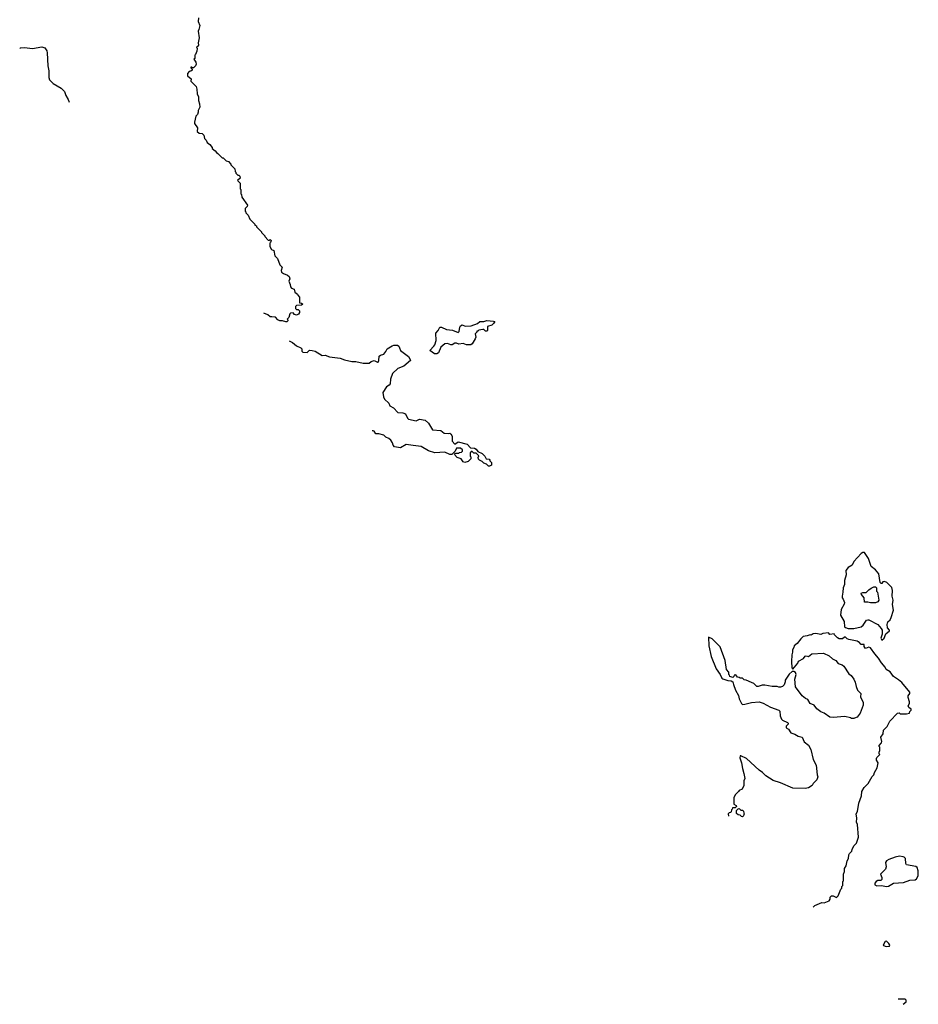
# Model space of a CAD drawing. Extents: x 1862350 to 2057294, y 212041 to 437318.
# Tile 4 of 256: x 1908067 to 1918966, y 261136 to 273076. Entities that reach past the tile are written whole.
import ezdxf

# ---------------------------------------------------------------- set-up
doc = ezdxf.new("R2010")
doc.units = 0

msp = doc.modelspace()

# ---------------------------------------------------------------- linework, layer by layer
at = {"layer": '0CON10XD'}
for points in [[(1910235, 273100), (1910231, 273055), (1910252, 273005), (1910242, 272955), (1910232, 272935), (1910243, 272855), (1910233, 272795), (1910238, 272765), (1910225, 272750), (1910210, 272745), (1910218, 272725), (1910217, 272695), (1910200, 272655), (1910190, 272645), (1910190, 272605), (1910180, 272595), (1910205, 272560), (1910208, 272535), (1910200, 272515), (1910175, 272490), (1910162, 272492), (1910155, 272500), (1910142, 272498), (1910142, 272492), (1910160, 272475), (1910158, 272462), (1910145, 272450), (1910122, 272448), (1910102, 272425), (1910103, 272395), (1910147, 272357), (1910145, 272330), (1910208, 272265), (1910217, 272235), (1910218, 272175), (1910235, 272140), (1910237, 272097), (1910250, 272055), (1910252, 272015), (1910232, 271975), (1910232, 271955), (1910222, 271928), (1910203, 271907), (1910188, 271835), (1910188, 271815), (1910222, 271765), (1910218, 271718), (1910245, 271698), (1910280, 271695), (1910300, 271675), (1910310, 271635), (1910330, 271615), (1910340, 271585), (1910373, 271563), (1910400, 271525), (1910400, 271515), (1910437, 271487), (1910454, 271464), (1910470, 271455), (1910525, 271400), (1910535, 271400), (1910573, 271363), (1910600, 271355), (1910630, 271325), (1910630, 271315), (1910678, 271268), (1910680, 271235), (1910690, 271225), (1910690, 271215), (1910712, 271192), (1910725, 271190), (1910738, 271178), (1910740, 271155), (1910710, 271125), (1910740, 271095), (1910740, 271025), (1910750, 271015), (1910750, 270965), (1910757, 270957), (1910763, 270923), (1910830, 270825), (1910828, 270812), (1910800, 270785), (1910800, 270755), (1910810, 270745), (1910812, 270732), (1910840, 270705), (1910860, 270655), (1910920, 270595), (1910920, 270585), (1910940, 270575), (1910940, 270565), (1911000, 270505), (1911000, 270495), (1911040, 270455), (1911040, 270445), (1911082, 270402), (1911095, 270400), (1911105, 270410), (1911118, 270398), (1911108, 270372), (1911100, 270365), (1911102, 270325), (1911121, 270291), (1911150, 270275), (1911163, 270213), (1911195, 270180), (1911223, 270103), (1911250, 270075), (1911238, 270035), (1911242, 270015), (1911265, 269998), (1911316, 269976), (1911335, 269960), (1911342, 269935), (1911333, 269905), (1911348, 269865), (1911350, 269835), (1911362, 269822), (1911395, 269810), (1911405, 269770), (1911438, 269748), (1911440, 269735), (1911462, 269712), (1911462, 269642), (1911485, 269640), (1911500, 269625), (1911487, 269613), (1911425, 269610), (1911412, 269598), (1911412, 269572), (1911425, 269560), (1911445, 269560), (1911460, 269545), (1911460, 269525), (1911450, 269505), (1911425, 269492), (1911402, 269502), (1911385, 269520), (1911353, 269517), (1911343, 269507), (1911330, 269465), (1911310, 269445), (1911318, 269438), (1911320, 269425), (1911307, 269413), (1911295, 269410), (1911255, 269423), (1911224, 269424), (1911200, 269435), (1911169, 269469), (1911125, 269473), (1911105, 269473), (1911075, 269498), (1911027, 269517)], [(1908067, 272728), (1908077, 272733), (1908125, 272739), (1908224, 272726), (1908335, 272748), (1908372, 272735), (1908395, 272700), (1908400, 272675), (1908408, 272515), (1908420, 272455), (1908420, 272375), (1908427, 272345), (1908475, 272300), (1908570, 272245), (1908612, 272205), (1908628, 272155), (1908657, 272107), (1908669, 272075)], [(1913125, 269024), (1913098, 269025), (1913043, 269063), (1913092, 269115), (1913102, 269135), (1913118, 269185), (1913113, 269275), (1913142, 269308), (1913165, 269349), (1913185, 269348), (1913245, 269320), (1913315, 269312), (1913385, 269284), (1913398, 269295), (1913405, 269346), (1913415, 269362), (1913435, 269374), (1913469, 269359), (1913545, 269362), (1913620, 269390), (1913650, 269415), (1913695, 269416), (1913735, 269428), (1913815, 269422), (1913830, 269415), (1913815, 269392), (1913795, 269372), (1913740, 269355), (1913740, 269305), (1913735, 269300), (1913715, 269300), (1913698, 269318), (1913685, 269320), (1913635, 269310), (1913625, 269300), (1913612, 269298), (1913610, 269285), (1913592, 269265), (1913598, 269225), (1913593, 269205), (1913555, 269147), (1913537, 269135), (1913485, 269134), (1913445, 269149), (1913395, 269140), (1913364, 269154), (1913345, 269153), (1913314, 269134), (1913295, 269134), (1913255, 269150), (1913224, 269146), (1913176, 269105), (1913145, 269038), (1913125, 269024)], [(1911336, 269182), (1911375, 269160), (1911425, 269119), (1911478, 269098), (1911488, 269085), (1911490, 269055), (1911503, 269043), (1911555, 269040), (1911583, 269067), (1911616, 269066), (1911650, 269055), (1911735, 269002), (1911773, 269007), (1911825, 268988), (1911953, 268973), (1912005, 268952), (1912095, 268932), (1912145, 268932), (1912235, 268910), (1912305, 268910), (1912329, 268931), (1912365, 268943), (1912405, 268922), (1912415, 268923), (1912423, 268945), (1912427, 268995), (1912443, 269007), (1912485, 269020), (1912509, 269051), (1912526, 269085), (1912585, 269121), (1912605, 269128), (1912648, 269128), (1912665, 269116), (1912674, 269095), (1912686, 269065), (1912781, 268991), (1912800, 268965), (1912806, 268945), (1912726, 268874), (1912653, 268847), (1912590, 268785), (1912566, 268715), (1912559, 268661), (1912547, 268643), (1912517, 268625), (1912473, 268555), (1912481, 268501), (1912492, 268475), (1912546, 268426), (1912555, 268392), (1912600, 268371), (1912655, 268313), (1912715, 268309), (1912745, 268296), (1912770, 268245), (1912783, 268233), (1912875, 268212), (1912915, 268230), (1912985, 268218), (1913024, 268185), (1913073, 268103), (1913175, 268096), (1913215, 268061), (1913263, 268057), (1913285, 268060), (1913297, 268055), (1913313, 268025), (1913314, 267964), (1913345, 267930), (1913385, 267956), (1913495, 267928), (1913536, 267886), (1913585, 267880), (1913605, 267868), (1913625, 267840), (1913678, 267815), (1913708, 267785), (1913725, 267750), (1913760, 267745), (1913770, 267735), (1913770, 267725), (1913790, 267705), (1913790, 267675), (1913765, 267660), (1913752, 267662), (1913728, 267688), (1913695, 267700), (1913675, 267720), (1913644, 267734), (1913632, 267745), (1913628, 267765), (1913638, 267788), (1913605, 267820), (1913575, 267820), (1913555, 267840), (1913542, 267838), (1913530, 267825), (1913530, 267785), (1913540, 267775), (1913538, 267752), (1913505, 267720), (1913465, 267708), (1913445, 267714), (1913420, 267750), (1913372, 267765), (1913340, 267805), (1913355, 267820), (1913395, 267820), (1913402, 267828), (1913427, 267833), (1913438, 267842), (1913438, 267858), (1913415, 267880), (1913365, 267878), (1913348, 267842), (1913328, 267822), (1913310, 267805), (1913286, 267804), (1913225, 267830), (1913102, 267825), (1913025, 267849), (1912935, 267902), (1912841, 267911), (1912756, 267924), (1912685, 267886), (1912615, 267898), (1912595, 267915), (1912590, 267945), (1912570, 267975), (1912546, 267996), (1912510, 268015), (1912485, 268039), (1912425, 268055), (1912385, 268052), (1912366, 268086), (1912355, 268092), (1912341, 268091)], [(1918525, 265552), (1918554, 265576), (1918572, 265628), (1918616, 265665), (1918618, 265675), (1918591, 265701), (1918588, 265742), (1918596, 265775), (1918625, 265800), (1918639, 265825), (1918666, 265914), (1918654, 265986), (1918662, 266035), (1918651, 266085), (1918654, 266155), (1918645, 266190), (1918585, 266251), (1918555, 266262), (1918535, 266260), (1918525, 266240), (1918515, 266240), (1918505, 266250), (1918487, 266355), (1918449, 266405), (1918396, 266445), (1918361, 266541), (1918315, 266613), (1918295, 266614), (1918275, 266601), (1918183, 266505), (1918165, 266462), (1918115, 266432), (1918088, 266395), (1918093, 266345), (1918069, 266275), (1918070, 266225), (1918053, 266185), (1918052, 266135), (1918042, 266085), (1918042, 266065), (1918055, 266050), (1918069, 266009), (1918068, 265988), (1918029, 265925), (1918023, 265855), (1918065, 265780), (1918073, 265715), (1918084, 265704), (1918115, 265692), (1918185, 265693), (1918275, 265712), (1918298, 265735), (1918337, 265793), (1918355, 265800), (1918365, 265797), (1918475, 265740), (1918514, 265695), (1918526, 265675), (1918529, 265625), (1918511, 265575), (1918525, 265552)], [(1918445, 266003), (1918385, 266003), (1918352, 266012), (1918312, 266012), (1918310, 266065), (1918278, 266105), (1918275, 266120), (1918295, 266130), (1918332, 266128), (1918365, 266162), (1918395, 266182), (1918425, 266198), (1918448, 266198), (1918460, 266185), (1918460, 266145), (1918470, 266135), (1918488, 266035), (1918475, 266018), (1918445, 266003)], [(1917689, 262314), (1917710, 262335), (1917795, 262372), (1917825, 262368), (1917885, 262392), (1917897, 262413), (1917898, 262435), (1917915, 262452), (1917935, 262452), (1917975, 262430), (1917995, 262450), (1918028, 262532), (1918040, 262545), (1918040, 262565), (1918050, 262575), (1918050, 262625), (1918060, 262635), (1918060, 262715), (1918070, 262745), (1918072, 262785), (1918090, 262815), (1918102, 262875), (1918118, 262905), (1918123, 262947), (1918130, 262965), (1918160, 262995), (1918162, 263015), (1918183, 263057), (1918215, 263090), (1918242, 263165), (1918227, 263315), (1918218, 263345), (1918222, 263395), (1918212, 263445), (1918230, 263475), (1918243, 263575), (1918278, 263665), (1918282, 263715), (1918308, 263765), (1918358, 263815), (1918405, 263900), (1918425, 263920), (1918433, 263947), (1918468, 264005), (1918478, 264065), (1918458, 264095), (1918458, 264115), (1918465, 264130), (1918500, 264165), (1918490, 264175), (1918490, 264195), (1918500, 264215), (1918500, 264255), (1918492, 264262), (1918490, 264275), (1918520, 264305), (1918522, 264325), (1918512, 264375), (1918542, 264415), (1918545, 264460), (1918588, 264505), (1918621, 264569), (1918713, 264667), (1918735, 264670), (1918745, 264660), (1918825, 264658), (1918860, 264665), (1918863, 264687), (1918880, 264705), (1918880, 264715), (1918850, 264735), (1918842, 264755), (1918858, 264785), (1918860, 264805), (1918842, 264855), (1918842, 264875), (1918862, 264905), (1918862, 264922), (1918765, 265038), (1918725, 265072), (1918665, 265112), (1918626, 265166), (1918577, 265197), (1918563, 265223), (1918518, 265275), (1918482, 265335), (1918438, 265385), (1918385, 265460), (1918365, 265468), (1918325, 265450), (1918308, 265475), (1918308, 265498), (1918275, 265500), (1918245, 265530), (1918235, 265530), (1918225, 265540), (1918125, 265560), (1918105, 265570), (1918085, 265590), (1918072, 265588), (1918045, 265570), (1918005, 265570), (1917985, 265580), (1917950, 265615), (1917945, 265630), (1917895, 265620), (1917875, 265640), (1917808, 265632), (1917785, 265622), (1917725, 265632), (1917693, 265627), (1917665, 265612), (1917655, 265618), (1917617, 265603), (1917570, 265595), (1917541, 265569), (1917495, 265510), (1917460, 265485), (1917457, 265463), (1917442, 265435), (1917440, 265405), (1917432, 265375), (1917428, 265295), (1917432, 265215), (1917445, 265200), (1917505, 265273), (1917514, 265296), (1917575, 265329), (1917595, 265358), (1917605, 265361), (1917635, 265352), (1917675, 265388), (1917815, 265393), (1917885, 265361), (1917924, 265324), (1917966, 265306), (1917995, 265269), (1918042, 265252), (1918063, 265235), (1918125, 265145), (1918152, 265122), (1918185, 265080), (1918202, 265042), (1918211, 264991), (1918230, 264945), (1918269, 264905), (1918266, 264865), (1918297, 264795), (1918297, 264765), (1918262, 264665), (1918225, 264620), (1918192, 264608), (1918185, 264600), (1918155, 264600), (1918142, 264612), (1918075, 264628), (1917935, 264614), (1917895, 264617), (1917825, 264666), (1917785, 264682), (1917735, 264721), (1917705, 264765), (1917655, 264784), (1917625, 264832), (1917596, 264846), (1917558, 264875), (1917478, 264985), (1917469, 265079), (1917486, 265135), (1917475, 265160), (1917455, 265171), (1917435, 265170), (1917400, 265140), (1917350, 265065), (1917352, 265045), (1917338, 265012), (1917318, 264992), (1917295, 264982), (1917275, 264982), (1917255, 264992), (1917195, 264992), (1917105, 265008), (1917074, 265006), (1917025, 264988), (1917008, 264988), (1916972, 265025), (1916945, 265040), (1916877, 265067), (1916855, 265070), (1916835, 265090), (1916805, 265090), (1916795, 265100), (1916772, 265102), (1916755, 265130), (1916732, 265128), (1916728, 265112), (1916715, 265100), (1916682, 265112), (1916678, 265128), (1916670, 265135), (1916670, 265165), (1916638, 265198), (1916623, 265305), (1916563, 265473), (1916466, 265566), (1916422, 265588), (1916426, 265484), (1916452, 265355), (1916513, 265205), (1916563, 265135), (1916585, 265093), (1916595, 265084), (1916655, 265062), (1916695, 265060), (1916718, 265048), (1916723, 265013), (1916747, 264945), (1916785, 264880), (1916795, 264840), (1916822, 264785), (1916835, 264772), (1916864, 264774), (1916945, 264797), (1917037, 264803), (1917085, 264789), (1917175, 264740), (1917274, 264704), (1917285, 264690), (1917289, 264635), (1917305, 264595), (1917321, 264581), (1917381, 264555), (1917389, 264545), (1917389, 264535), (1917363, 264507), (1917365, 264489), (1917392, 264472), (1917419, 264429), (1917470, 264410), (1917509, 264389), (1917556, 264376), (1917580, 264320), (1917635, 264278), (1917664, 264225), (1917692, 264105), (1917727, 264035), (1917738, 263918), (1917748, 263895), (1917735, 263860), (1917690, 263815), (1917679, 263791), (1917635, 263762), (1917593, 263753), (1917445, 263758), (1917295, 263820), (1917205, 263849), (1917117, 263905), (1917077, 263947), (1917035, 263976), (1916883, 264115), (1916815, 264150), (1916805, 264150), (1916800, 264125), (1916822, 264065), (1916832, 263995), (1916852, 263935), (1916862, 263875), (1916850, 263845), (1916852, 263788), (1916830, 263745), (1916795, 263727), (1916787, 263715), (1916751, 263679), (1916728, 263642), (1916730, 263565), (1916758, 263548), (1916760, 263535), (1916745, 263520), (1916712, 263518), (1916708, 263502), (1916700, 263495), (1916698, 263472), (1916688, 263462), (1916672, 263458), (1916660, 263445), (1916665, 263418)], [(1916835, 263410), (1916822, 263412), (1916805, 263430), (1916782, 263432), (1916762, 263452), (1916760, 263485), (1916782, 263508), (1916795, 263510), (1916812, 263492), (1916835, 263490), (1916848, 263478), (1916850, 263455), (1916860, 263445), (1916852, 263438), (1916848, 263422), (1916835, 263410)], [(1918585, 262566), (1918605, 262570), (1918665, 262606), (1918786, 262614), (1918865, 262641), (1918928, 262645), (1918945, 262658), (1918966, 262695), (1918963, 262755), (1918952, 262795), (1918935, 262809), (1918825, 262827), (1918816, 262845), (1918809, 262905), (1918795, 262922), (1918784, 262926), (1918738, 262932), (1918685, 262919), (1918608, 262892), (1918580, 262875), (1918570, 262855), (1918576, 262805), (1918570, 262775), (1918508, 262715), (1918522, 262675), (1918522, 262648), (1918512, 262638), (1918475, 262638), (1918454, 262626), (1918438, 262605), (1918438, 262585), (1918465, 262571), (1918515, 262576), (1918585, 262566)], [(1918575, 261838), (1918615, 261842), (1918620, 261855), (1918610, 261875), (1918585, 261899), (1918575, 261902), (1918565, 261898), (1918542, 261855), (1918545, 261850), (1918575, 261838)], [(1918782, 261136), (1918820, 261165), (1918820, 261185), (1918805, 261200), (1918725, 261200), (1918723, 261199)]]:
    msp.add_lwpolyline(points, dxfattribs=at)

doc.saveas('drawing.dxf')
